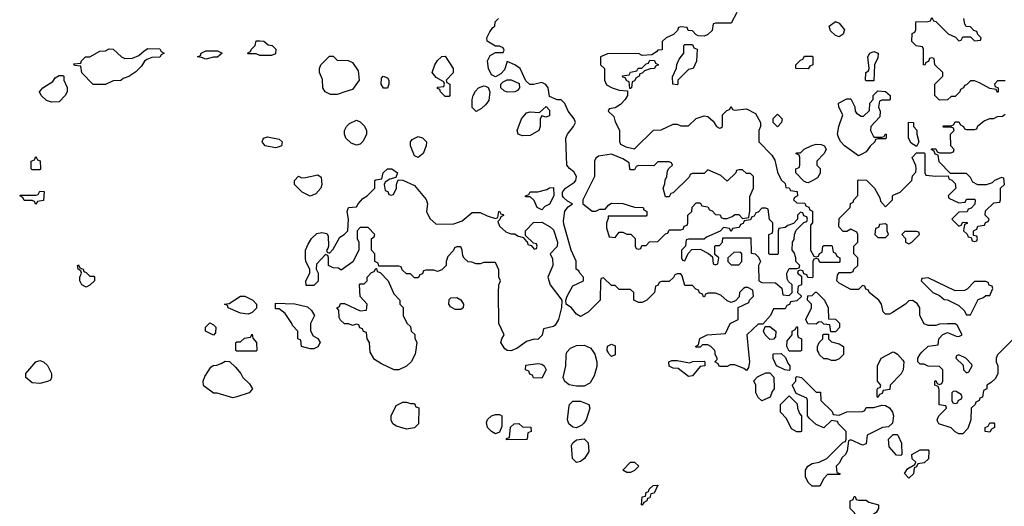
# Model space of a CAD drawing. Header units: inches. Extents: x 2769577 to 2880010, y 685631 to 825129.
# Tile 21 of 155: x 2777046 to 2782145, y 729202 to 731723. Entities that reach past the tile are written whole.
import ezdxf

# ---------------------------------------------------------------- set-up
doc = ezdxf.new("R2010")
doc.units = ezdxf.units.IN
doc.header["$MEASUREMENT"] = 0
for name, color, linetype in [('C7772', 7, 'Continuous'), ('C7773', 7, 'Continuous'), ('C7782', 7, 'Continuous'), ('C7783', 7, 'Continuous')]:
    doc.layers.add(name, color=color, linetype=linetype)

msp = doc.modelspace()

# ---------------------------------------------------------------- linework, layer by layer
at = {"layer": 'C7772', "color": 4, "elevation": 12}
for points in [[(2779095.3, 730000), (2779094, 729990), (2779074, 729950), (2779050, 729928), (2779010, 729908.7), (2778986, 729910), (2778920.2, 729940.2), (2778883.1, 729963.1), (2778860.6, 730000)], [(2780000, 729842.3), (2779999.1, 729840.9), (2779970, 729825.2), (2779930, 729823.7), (2779891.6, 729831.6), (2779869.4, 729849.4), (2779861.2, 729870), (2779875.1, 729930), (2779875.6, 729984.4), (2779880.1, 730000)]]:
    msp.add_lwpolyline(points, dxfattribs=at)
for points in [[(2777150, 729839), (2777110, 729842), (2777078, 729870), (2777078, 729890), (2777130, 729951.3), (2777150, 729958), (2777170, 729951.3), (2777190, 729932), (2777211.3, 729890), (2777211.1, 729868.9), (2777204.7, 729855.3), (2777190, 729848.7)], [(2778150, 729764), (2778068.4, 729788.4), (2778050, 729788.7), (2778003.1, 729823.1), (2777998, 729830), (2777995.3, 729850), (2778004.7, 729875.3), (2778036.4, 729923.6), (2778048.4, 729931.6), (2778067.3, 729932.7), (2778090, 729942), (2778110, 729954), (2778132.7, 729952.7), (2778163.6, 729923.6), (2778190.9, 729890.9), (2778202, 729870), (2778236.9, 729836.9), (2778252, 729810), (2778234, 729790), (2778170, 729768.7)], [(2779750, 729866), (2779707.3, 729867.3), (2779702, 729882), (2779687.3, 729887.3), (2779682, 729902), (2779666, 729910), (2779667.3, 729932.7), (2779730, 729942), (2779750, 729938), (2779762, 729930), (2779772, 729910)], [(2779070, 729734), (2779090, 729734), (2779098, 729718), (2779112.7, 729712.7), (2779112, 729630), (2779090, 729608.7), (2779050, 729602), (2778998, 729618), (2778978, 729630), (2778968.9, 729648.9), (2778968.9, 729671.1), (2778996.4, 729723.6), (2779030, 729742), (2779050, 729742)], [(2779930, 729609), (2779910, 729612.7), (2779889.2, 729630), (2779882.7, 729650), (2779889.3, 729710.7), (2779893.2, 729730), (2779910, 729746.8), (2779950, 729747.3), (2779994, 729730), (2779998, 729710), (2779978.8, 729650), (2779968, 729632), (2779958, 729622)], [(2779510, 729578), (2779488.9, 729588.9), (2779468.7, 729610), (2779463.1, 729636.9), (2779468.9, 729651.1), (2779490, 729671.3), (2779510, 729678), (2779530, 729678), (2779542, 729670), (2779543.6, 729616.4), (2779530, 729586)], [(2779567.3, 729547.3), (2779567.3, 729552.7), (2779582, 729558), (2779588.4, 729611.6), (2779606, 729630), (2779631.6, 729631.6), (2779650, 729614), (2779692.7, 729612.7), (2779694, 729590), (2779678, 729582), (2779674, 729550), (2779670, 729548)], [(2779930, 729428.7), (2779909.4, 729449.4), (2779903.7, 729516.3), (2779910, 729531.3), (2779930, 729546), (2779970, 729551.3), (2779990.8, 729530.8), (2779993.7, 729486.3), (2779970.5, 729449.5), (2779950, 729434)]]:
    msp.add_lwpolyline(points, close=True, dxfattribs=at)
at = {"layer": 'C7773', "color": 4, "elevation": 12}
for points in [[(2780000, 730218.6), (2779990, 730208.7), (2779950, 730186), (2779930, 730198), (2779904, 730230), (2779875.3, 730250), (2779874, 730270), (2779881.2, 730290), (2779910, 730344.7), (2779966, 730370), (2779966, 730390), (2779946, 730410), (2779942, 730422), (2779928, 730430), (2779927.3, 730472.7), (2779902.7, 730530), (2779863.2, 730663.2), (2779862, 730682), (2779869.5, 730730.5), (2779886, 730754), (2779908, 730770), (2779883.2, 730783.2), (2779862, 730802), (2779857.2, 730810), (2779857.2, 730830), (2779872.7, 730850), (2779919.1, 730880.9), (2779926, 730890), (2779929.2, 730910), (2779915.1, 730935.1), (2779892.5, 730952.5), (2779879, 730970), (2779874.5, 731110), (2779882.7, 731130), (2779914, 731170), (2779924, 731190), (2779917.2, 731210), (2779886, 731250), (2779869.2, 731289.2), (2779850, 731308), (2779828.7, 731308.7), (2779790, 731326), (2779782, 731370), (2779770, 731388), (2779750, 731398), (2779707.3, 731387.3), (2779687.3, 731387.3), (2779667.3, 731407.3), (2779638, 731470), (2779610, 731488.7), (2779570, 731506), (2779556, 731464), (2779536.9, 731443.1), (2779510, 731428), (2779490, 731438), (2779474, 731470), (2779469.2, 731510), (2779482.7, 731537.3), (2779510, 731554), (2779550, 731554), (2779554.6, 731565.4), (2779550, 731578), (2779530, 731586), (2779510, 731586), (2779467.3, 731612.7), (2779466, 731630), (2779480.4, 731659.6), (2779496.4, 731683.6), (2779506, 731690), (2779508.4, 731711.6), (2779526, 731730)], [(2780000, 730866), (2779962, 730790), (2779962, 730770), (2780000, 730739.9)], [(2778860.6, 730000), (2778860.4, 730000.4), (2778858, 730050), (2778846, 730070), (2778842, 730102), (2778827.3, 730107.3), (2778822, 730122), (2778807.3, 730127.3), (2778802, 730142), (2778790, 730146), (2778770, 730138), (2778750, 730148), (2778728, 730148), (2778707.3, 730167.3), (2778700.4, 730180.4), (2778698, 730218), (2778688, 730230), (2778702, 730238), (2778707.3, 730252.7), (2778727.3, 730252.7), (2778810, 730214), (2778842, 730218), (2778846, 730250), (2778808.4, 730288.4), (2778806, 730350), (2778810, 730354), (2778830, 730354), (2778846, 730370), (2778846, 730390), (2778867.3, 730412.7), (2778882, 730418), (2778890, 730434), (2778894, 730434), (2778898, 730418), (2778912.7, 730412.7), (2778954, 730370), (2778983.6, 730303.6), (2779014, 730270), (2779014, 730250), (2779032, 730232), (2779032, 730190), (2779051.6, 730151.6), (2779070, 730134), (2779074, 730110), (2779091.6, 730091.6), (2779092.7, 730072.7), (2779102, 730050), (2779095.3, 730000)], [(2779880.1, 730000), (2779898, 730022), (2779930, 730034.8), (2779970, 730037.3), (2780000, 730023.7)]]:
    msp.add_lwpolyline(points, dxfattribs=at)
for points in [[(2778290, 731538), (2778270, 731546), (2778230, 731546), (2778226, 731550), (2778242, 731558), (2778246, 731570), (2778266, 731590), (2778270, 731614), (2778290, 731614), (2778310, 731612), (2778332.7, 731592.7), (2778354, 731590), (2778372, 731570), (2778370, 731546), (2778350, 731538)], [(2777427.3, 731387.3), (2777367.3, 731447.3), (2777362, 731482), (2777330, 731486), (2777326, 731494), (2777362, 731498), (2777366, 731510), (2777386, 731530), (2777408.7, 731531.3), (2777460.4, 731559.6), (2777490, 731562), (2777510, 731572), (2777530.9, 731570.9), (2777574, 731530), (2777590, 731522), (2777630, 731524.7), (2777663.1, 731536.9), (2777690, 731562), (2777710, 731574), (2777771.6, 731571.6), (2777778, 731558), (2777794, 731550), (2777778, 731542), (2777771.1, 731528.9), (2777730, 731528), (2777703.6, 731516.4), (2777691.6, 731508.4), (2777676.9, 731483.1), (2777646.8, 731453.2), (2777610.9, 731429.1), (2777582, 731418), (2777570, 731408), (2777530, 731406), (2777490, 731388)], [(2778010, 731518), (2777987.3, 731527.3), (2777966, 731530), (2777982, 731538), (2777986, 731550), (2778010, 731562), (2778070, 731562), (2778094, 731550), (2778070, 731528.7), (2778050, 731528.7)], [(2778690, 731335.3), (2778656.4, 731336.4), (2778628, 731350), (2778615.3, 731370), (2778613.6, 731413.6), (2778598, 731450), (2778598, 731470), (2778606, 731490), (2778650, 731534), (2778670, 731534), (2778690, 731514), (2778747.3, 731512.7), (2778770, 731502), (2778798, 731458), (2778804.7, 731410), (2778770, 731362), (2778730, 731348.7)], [(2779250, 731326), (2779226, 731350), (2779222, 731362), (2779210, 731366), (2779210, 731374), (2779242, 731378), (2779246, 731390), (2779242, 731402), (2779203.1, 731423.1), (2779182, 731450), (2779195.3, 731490), (2779210, 731512), (2779232.7, 731532.7), (2779250, 731534), (2779291.3, 731470), (2779291.6, 731448.4), (2779254, 731410), (2779258, 731398), (2779274, 731390), (2779274, 731330), (2779270, 731326)], [(2777210, 731295.3), (2777184.7, 731304.7), (2777158, 731330), (2777148, 731350), (2777166, 731370), (2777217.2, 731402.8), (2777230, 731422), (2777250, 731434), (2777270, 731434), (2777274, 731430), (2777274, 731410), (2777291.6, 731371.6), (2777292, 731350), (2777282, 731330), (2777250, 731298)], [(2778930, 731368.7), (2778918, 731390), (2778920.4, 731419.6), (2778928.9, 731431.1), (2778950, 731422), (2778958, 731410), (2778958, 731390), (2778950, 731368.7)], [(2779570, 731348), (2779554.6, 731354.6), (2779538, 731370), (2779538, 731390), (2779550, 731402), (2779570, 731412), (2779591.1, 731411.1), (2779632.7, 731392.7), (2779634, 731370), (2779623.6, 731356.4), (2779610, 731348.7)], [(2779410, 731248), (2779388.7, 731268.7), (2779388.7, 731310), (2779394, 731330), (2779406.3, 731353.7), (2779422, 731370), (2779450, 731381), (2779458.8, 731378.8), (2779471.3, 731371.3), (2779481, 731350), (2779474.8, 731305.2), (2779458, 731282), (2779436.9, 731263.1)], [(2779770, 731218), (2779750, 731226), (2779742, 731210), (2779742, 731170), (2779734, 731150), (2779690, 731124), (2779650, 731122), (2779628, 731130), (2779622, 731150), (2779644, 731210), (2779670, 731241), (2779690, 731246), (2779738, 731242), (2779772.7, 731272.7), (2779790, 731254), (2779790, 731226)], [(2778790, 731074), (2778763.2, 731083.2), (2778735.3, 731110), (2778728, 731130), (2778728, 731150), (2778738, 731170), (2778754.6, 731185.4), (2778790, 731202), (2778810, 731194), (2778830.9, 731170.9), (2778842, 731150), (2778842, 731130), (2778825.4, 731094.6), (2778810, 731078)], [(2778370, 731059), (2778318, 731070), (2778302, 731090), (2778308, 731110), (2778330, 731116), (2778390, 731104.7), (2778404.7, 731090), (2778402, 731070), (2778390, 731064)], [(2779110, 731008.7), (2779090, 731018), (2779069.2, 731070), (2779069.2, 731090), (2779078, 731102), (2779110, 731118), (2779131.6, 731111.6), (2779152, 731090), (2779151.3, 731070), (2779136, 731030)], [(2777110, 730946), (2777106, 730950), (2777106, 730990), (2777122, 730998), (2777130, 731014), (2777138, 730998), (2777151.6, 730991.6), (2777154, 730950), (2777150, 730946)], [(2778970, 730814), (2778982, 730818), (2778998, 730850), (2778998, 730870), (2779006, 730894), (2779030, 730892), (2779090, 730864.7), (2779150.9, 730790.9), (2779158, 730770), (2779152, 730730), (2779170, 730694), (2779203.6, 730663.6), (2779294.6, 730665.4), (2779338, 730682), (2779390, 730724.7), (2779430, 730724.7), (2779467.1, 730707.1), (2779510, 730694), (2779522, 730698), (2779528, 730730), (2779531.6, 730731.6), (2779538, 730718), (2779550, 730714), (2779552, 730708), (2779538, 730702), (2779532.7, 730687.3), (2779522, 730678), (2779530, 730654), (2779563.6, 730623.6), (2779590, 730614), (2779610, 730614), (2779623.6, 730603.6), (2779654, 730594), (2779670, 730574), (2779674, 730574), (2779678, 730558), (2779694, 730554), (2779710, 730534), (2779722, 730538), (2779726, 730550), (2779722, 730562), (2779706, 730566), (2779666, 730606), (2779666, 730630), (2779707.3, 730672.7), (2779750, 730674), (2779794, 730650), (2779810, 730634), (2779831, 730570), (2779830, 730548), (2779794, 730510), (2779804.7, 730484.7), (2779806.8, 730450), (2779781.6, 730390), (2779792.4, 730350), (2779854, 730270), (2779852, 730232), (2779836, 730170), (2779819.1, 730140.9), (2779810, 730134), (2779758, 730122), (2779751.3, 730088.7), (2779730, 730066), (2779710, 730068), (2779670, 730055.3), (2779619.8, 730020.2), (2779590, 730008), (2779570, 730008.7), (2779558, 730018), (2779538, 730050), (2779542, 730070), (2779555.3, 730090), (2779528, 730150), (2779526, 730310), (2779528, 730350), (2779535.3, 730370), (2779528, 730390), (2779527.3, 730427.3), (2779510, 730466), (2779450, 730466), (2779430, 730458), (2779410, 730458), (2779387.3, 730467.3), (2779368.4, 730468.4), (2779347.3, 730487.3), (2779340.4, 730500.4), (2779338, 730530), (2779330, 730546), (2779310, 730546), (2779298, 730542), (2779292.7, 730527.3), (2779263.6, 730496.4), (2779254, 730470), (2779254, 730450), (2779232.7, 730427.3), (2779210, 730418), (2779190, 730426), (2779150, 730426), (2779138, 730422), (2779132.7, 730407.3), (2779118, 730402), (2779110, 730386), (2779090, 730386), (2779070, 730406), (2779050, 730406), (2779027.3, 730427.3), (2779022, 730442), (2779010, 730446), (2778906, 730446), (2778902, 730462), (2778886, 730470), (2778886, 730510), (2778868, 730530), (2778868, 730590), (2778882, 730598), (2778886, 730610), (2778850, 730646), (2778810, 730646), (2778794, 730630), (2778794, 730590), (2778802, 730570), (2778802, 730530), (2778771.3, 730468.7), (2778710, 730426), (2778696.4, 730436.4), (2778670, 730438), (2778646, 730450), (2778646, 730490), (2778642, 730502), (2778630, 730506), (2778583.6, 730456.4), (2778582, 730430), (2778592, 730410), (2778591.6, 730368.4), (2778570, 730346), (2778530, 730346), (2778528, 730370), (2778548, 730410), (2778548, 730430), (2778528, 730470), (2778526, 730490), (2778526, 730530), (2778540.4, 730559.6), (2778558, 730590), (2778584.7, 730615.3), (2778610, 730621), (2778636, 730616), (2778643.6, 730603.6), (2778644.7, 730550), (2778642, 730538), (2778634, 730530), (2778638, 730518), (2778650, 730514), (2778670, 730534), (2778703.1, 730596.9), (2778726, 730610), (2778746, 730630), (2778748, 730690), (2778742, 730730), (2778748, 730750), (2778790, 730754), (2778798, 730770), (2778823.1, 730796.9), (2778846, 730810), (2778886, 730850), (2778886, 730890), (2778890, 730894), (2778922, 730898), (2778928, 730930), (2778950, 730951.3), (2778974, 730950), (2779002, 730930), (2778994, 730906), (2778963.6, 730896.4), (2778938, 730882), (2778934, 730870), (2778938, 730838), (2778952.7, 730832.7), (2778958, 730818)], [(2778550, 730808.7), (2778509.1, 730829.1), (2778469, 730869), (2778468.7, 730890), (2778490, 730912), (2778504.7, 730904.7), (2778525.4, 730905.4), (2778590, 730918.8), (2778606.8, 730906.8), (2778611, 730870), (2778606, 730850), (2778579.8, 730820.2)], [(2779750, 730738), (2779726, 730750), (2779710, 730786), (2779690, 730806), (2779666, 730806), (2779666, 730810), (2779682, 730818), (2779690, 730832), (2779730, 730832), (2779776.4, 730843.6), (2779790, 730852), (2779810, 730854), (2779811.6, 730811.6), (2779802, 730790), (2779790, 730768), (2779765.4, 730754.6)], [(2777130, 730766), (2777122, 730782), (2777110, 730786), (2777070, 730786), (2777062, 730802), (2777046, 730810), (2777050, 730814), (2777130, 730814), (2777142, 730818), (2777150, 730834), (2777172.7, 730832.7), (2777170, 730786), (2777138, 730782)], [(2777410, 730394), (2777430, 730394), (2777434, 730390), (2777434, 730370), (2777410, 730348), (2777390, 730338), (2777368, 730350), (2777358, 730370), (2777358, 730390), (2777366, 730410), (2777362, 730422), (2777348, 730430), (2777346, 730450), (2777350, 730454), (2777358, 730438), (2777374, 730430), (2777378, 730418), (2777390, 730414)], [(2778230, 730198), (2778190, 730202), (2778126, 730230), (2778122, 730242), (2778106, 730250), (2778130, 730252), (2778190, 730291.3), (2778211.6, 730291.6), (2778254, 730270), (2778272, 730250), (2778271.6, 730228.4), (2778250, 730206)], [(2779301.2, 730221.2), (2779276.4, 730236.4), (2779268.7, 730248.7), (2779270, 730274), (2779278, 730282), (2779310, 730284.7), (2779331.1, 730271.1), (2779344.7, 730250), (2779342, 730230), (2779330, 730222)], [(2778550, 730018), (2778506, 730030), (2778502, 730062), (2778486, 730070), (2778486, 730110), (2778458, 730138), (2778455.3, 730150), (2778420.4, 730200.4), (2778390, 730226), (2778370, 730226), (2778370, 730254), (2778471.1, 730251.1), (2778536, 730236), (2778556.9, 730216.9), (2778572, 730190), (2778552, 730150), (2778551.6, 730111.6), (2778565.4, 730085.4), (2778590, 730072), (2778602, 730050), (2778590, 730028.7), (2778570, 730018)], [(2778050, 730088.7), (2778008, 730110), (2778008, 730130), (2778030, 730152), (2778050, 730142), (2778062, 730130), (2778059.6, 730100.4)], [(2778170, 730006), (2778166, 730010), (2778166, 730050), (2778170, 730054), (2778190, 730054), (2778210, 730074), (2778242, 730078), (2778250, 730094), (2778252.7, 730072.7), (2778272, 730050), (2778274, 730010), (2778270, 730006)]]:
    msp.add_lwpolyline(points, close=True, dxfattribs=at)
at = {"layer": 'C7782', "color": 4, "elevation": 12}
for points in [[(2780017.4, 730000), (2780024, 729990), (2780034.8, 729950), (2780034.4, 729925.6), (2780021.4, 729878.6), (2780000, 729842.3)], [(2780130, 730000), (2780130, 729986), (2780110, 729978), (2780098, 729990), (2780093.3, 730000)], [(2780820.1, 730000), (2780824.7, 729950), (2780819.6, 729920.4), (2780810, 729906), (2780796.4, 729916.4), (2780750, 729935.3), (2780724.7, 729935.3), (2780710, 729926), (2780670, 729926), (2780662, 729942), (2780646, 729950), (2780658, 729962), (2780658, 729970), (2780648, 729988), (2780646.9, 730000)], [(2781311.7, 730000), (2781311.6, 729988.4), (2781290, 729966), (2781270, 729958), (2781250, 729958), (2781230, 729966), (2781210, 729966), (2781187.3, 729987.3), (2781182.1, 730000)], [(2781573.9, 730000), (2781591.1, 729991.1), (2781619.8, 729959.8), (2781624.7, 729950), (2781622, 729910), (2781611.1, 729888.9), (2781554, 729830), (2781552.7, 729807.3), (2781518, 729802), (2781512.7, 729787.3), (2781498, 729782), (2781490, 729766), (2781486, 729770), (2781487.3, 729807.3), (2781490, 729814), (2781502, 729818), (2781506, 729830), (2781488, 729850), (2781488, 729930), (2781508, 729970), (2781566.1, 730000)], [(2782124, 730000), (2782110, 729986), (2782102, 729970), (2782102, 729950), (2782112, 729930), (2782111.6, 729888.4), (2782096.9, 729863.1), (2782076.9, 729843.1), (2782054, 729830), (2782054, 729810), (2782038, 729802), (2782032.7, 729767.3), (2782018, 729762), (2782014, 729750), (2781998, 729742), (2781994, 729730), (2781974, 729710), (2781972, 729650), (2781955.3, 729604.7), (2781930, 729578), (2781910, 729578), (2781890, 729588), (2781870, 729608), (2781806, 729630), (2781800.4, 729640.4), (2781798, 729650), (2781806, 729670), (2781846, 729710), (2781842, 729722), (2781808.4, 729728.4), (2781807.3, 729807.3), (2781802, 729822), (2781786, 729830), (2781786, 729850), (2781790, 729854), (2781798, 729838), (2781810, 729834), (2781822, 729838), (2781826, 729850), (2781826, 729910), (2781810, 729926), (2781750, 729928), (2781730, 729938), (2781710, 729938), (2781698, 729950), (2781698, 729970), (2781708.9, 729991.1), (2781717.8, 730000)]]:
    msp.add_lwpolyline(points, dxfattribs=at)
for points in [[(2781030, 729906), (2781008.4, 729908.4), (2780966, 729930), (2780948.4, 729968.4), (2780947.3, 729992.7), (2780990, 729994), (2781012.7, 729972.7), (2781023.6, 729943.6), (2781034, 729930), (2781034, 729910)], [(2781910, 729986), (2781898, 729982), (2781894, 729970), (2781932.7, 729932.7), (2781934, 729910), (2781950, 729894), (2781962, 729898), (2781978, 729930), (2781976.4, 729936.4), (2781946, 729970)], [(2780515.3, 729944.7), (2780532.7, 729952.7), (2780590, 729954), (2780594, 729950), (2780594, 729930), (2780570, 729926), (2780530, 729878), (2780510, 729875.3), (2780456.4, 729916.4), (2780430, 729918), (2780410, 729928), (2780408, 729950), (2780423.1, 729956.9), (2780450, 729958)], [(2780890, 729748), (2780870, 729766), (2780858, 729790), (2780858, 729830), (2780848, 729852), (2780867.3, 729872.7), (2780880.4, 729879.6), (2780910, 729894), (2780930, 729894), (2780951.6, 729871.6), (2780954, 729810), (2780943.6, 729796.4), (2780932.7, 729767.3)], [(2781290, 729674), (2781330, 729692), (2781410, 729694), (2781422, 729698), (2781430, 729714), (2781470, 729714), (2781510, 729726), (2781530, 729724.7), (2781550, 729712), (2781566.8, 729690), (2781571.1, 729671.1), (2781566.4, 729633.6), (2781545.4, 729614.6), (2781514, 729610), (2781434, 729570), (2781430, 729526), (2781410, 729518), (2781350, 729546), (2781338, 729542), (2781332, 729490), (2781322, 729470), (2781304.7, 729455.3), (2781290, 729426), (2781274, 729410), (2781278, 729378), (2781292.7, 729372.7), (2781292.7, 729367.3), (2781230, 729366), (2781210, 729346), (2781190, 729306), (2781150, 729306), (2781130, 729326), (2781115.3, 729355.3), (2781115.3, 729390), (2781128, 729410), (2781150, 729424.7), (2781186, 729430), (2781226, 729450), (2781310, 729534), (2781322, 729538), (2781326, 729550), (2781326, 729590), (2781286, 729630), (2781282, 729642), (2781250, 729646), (2781210, 729608), (2781170, 729626), (2781136.4, 729656.4), (2781126, 729670), (2781126, 729750), (2781122, 729762), (2781067.3, 729787.3), (2781048.4, 729828.4), (2781048.4, 729831.6), (2781066, 729850), (2781066, 729870), (2781070, 729874), (2781094, 729870), (2781170, 729794), (2781192.7, 729792.7), (2781194, 729750), (2781252.7, 729692.7), (2781258, 729678)], [(2781090, 729588), (2781070, 729588.7), (2781043.1, 729603.1), (2781016.4, 729656.4), (2780986, 729690), (2780986, 729730), (2781030, 729774), (2781072.7, 729732.7), (2781074, 729710), (2781083.6, 729683.6), (2781094, 729670), (2781094, 729590)], [(2781882, 729798), (2781874, 729790), (2781874, 729750), (2781878, 729738), (2781890, 729734), (2781902, 729738), (2781907.3, 729752.7), (2781922, 729758), (2781926, 729770), (2781922, 729782), (2781896.4, 729796.4)], [(2782070, 729586), (2782046, 729590), (2782046, 729610), (2782062, 729618), (2782070, 729634), (2782090, 729634), (2782094, 729630), (2782094, 729610), (2782078, 729602)], [(2781610, 729466), (2781587.3, 729467.3), (2781548, 729510), (2781546, 729550), (2781570, 729574), (2781590, 729574), (2781594, 729570), (2781612, 729530), (2781614, 729470)], [(2781650, 729348), (2781628.4, 729371.6), (2781643.1, 729396.9), (2781682, 729418), (2781686, 729430), (2781668.4, 729448.4), (2781666, 729470), (2781710, 729494), (2781750, 729494), (2781754, 729490), (2781752.7, 729447.3), (2781730, 729428), (2781698, 729422), (2781690, 729406), (2781678, 729402), (2781674, 729370)], [(2780190, 729378), (2780168.7, 729390), (2780209.1, 729430.9), (2780230, 729431.3), (2780252, 729410), (2780230, 729388), (2780210, 729378)], [(2780270, 729208), (2780266, 729210), (2780268.9, 729251.1), (2780286, 729254), (2780290, 729274), (2780302, 729278), (2780306, 729290), (2780326, 729310), (2780350, 729312), (2780332, 729270), (2780314, 729266), (2780310, 729246), (2780298, 729242), (2780294, 729230), (2780278, 729222)], [(2781390, 729234), (2781430, 729234), (2781443.6, 729223.6), (2781494, 729210), (2781494, 729190), (2781482, 729170), (2781450, 729149.2), (2781430, 729141.2), (2781390, 729142), (2781378, 729150), (2781368.4, 729168.4), (2781346, 729190), (2781346, 729230), (2781362, 729238), (2781367.3, 729252.7), (2781372.7, 729252.7), (2781378, 729238)]]:
    msp.add_lwpolyline(points, close=True, dxfattribs=at)
at = {"layer": 'C7783', "color": 4, "elevation": 12}
for points in [[(2780759.6, 731760.4), (2780730, 731706), (2780650, 731706), (2780638, 731702), (2780632.7, 731667.3), (2780610, 731646), (2780590, 731638), (2780560.4, 731640.4), (2780547.3, 731647.3), (2780530, 731666), (2780507.3, 731667.3), (2780502, 731682), (2780470, 731686), (2780458, 731682), (2780452.7, 731667.3), (2780432.7, 731647.3), (2780394, 731630), (2780374, 731610), (2780372.7, 731567.3), (2780350, 731566), (2780343.6, 731556.4), (2780319.6, 731540.4), (2780270, 731538), (2780250, 731548), (2780090, 731546), (2780054, 731530), (2780054, 731490), (2780074, 731470), (2780074, 731410), (2780085.4, 731385.4), (2780114, 731370), (2780150, 731358), (2780194, 731354), (2780194, 731330), (2780182, 731310), (2780156.9, 731283.1), (2780130, 731266), (2780098, 731262), (2780094, 731250), (2780122, 731222), (2780130, 731194), (2780151.6, 731151.6), (2780152.7, 731092.7), (2780158, 731078), (2780185.4, 731065.4), (2780230, 731054), (2780328.4, 731151.6), (2780367.3, 731152.7), (2780430, 731182), (2780450, 731182), (2780470, 731174), (2780510, 731174), (2780549.1, 731210.9), (2780590, 731224.7), (2780610, 731222), (2780636.9, 731196.9), (2780654, 731170), (2780670, 731162), (2780676.4, 731163.6), (2780686, 731170), (2780686, 731230), (2780707.3, 731252.7), (2780722, 731258), (2780730, 731274), (2780738, 731258), (2780750, 731254), (2780810, 731262), (2780856.9, 731236.9), (2780882, 731190), (2780882, 731170), (2780874, 731150), (2780874, 731090), (2780941, 731021), (2780956, 730996), (2780970, 730934), (2780990, 730894), (2781010, 730874), (2781014, 730854), (2781031.6, 730851.6), (2781038, 730838), (2781072.7, 730832.7), (2781074, 730810), (2781058, 730802), (2781054, 730790), (2781070, 730774), (2781112.7, 730772.7), (2781118, 730758), (2781132.7, 730752.7), (2781138, 730738), (2781151.6, 730731.6), (2781152, 730670), (2781142, 730658), (2781142, 730530), (2781158, 730498), (2781170, 730494), (2781182, 730498), (2781187.3, 730512.7), (2781202, 730518), (2781206, 730550), (2781210, 730554), (2781250, 730554), (2781254, 730550), (2781258, 730518), (2781270, 730514), (2781278, 730498), (2781294, 730490), (2781294, 730470), (2781290, 730466), (2781190, 730466), (2781182, 730482), (2781170, 730486), (2781158, 730482), (2781154, 730470), (2781154, 730390), (2781150, 730386), (2781127.3, 730387.3), (2781122, 730402), (2781106, 730406), (2781102, 730422), (2781090, 730426), (2781078, 730422), (2781074, 730410), (2781094, 730394), (2781094, 730350), (2781078, 730342), (2781074, 730310), (2781092.7, 730292.7), (2781092.7, 730287.3), (2781070, 730266), (2781038, 730262), (2781032.7, 730247.3), (2781018, 730242), (2781010, 730226), (2780950, 730226), (2780934, 730190), (2780894, 730146), (2780870, 730146), (2780812, 730090), (2780820.1, 730000)], [(2782150, 731406), (2782110, 731406), (2782094, 731390), (2782098, 731378), (2782114, 731370), (2782114, 731350), (2782110, 731346), (2782102, 731362), (2782070, 731366), (2782016.4, 731396.4), (2781990, 731406), (2781970, 731406), (2781950, 731386), (2781938, 731382), (2781934, 731370), (2781918, 731362), (2781914, 731350), (2781890, 731326), (2781870, 731326), (2781850, 731308), (2781810, 731306), (2781786, 731330), (2781786, 731390), (2781826, 731430), (2781826, 731450), (2781786, 731490), (2781782, 731522), (2781770, 731526), (2781758, 731522), (2781752.7, 731507.3), (2781738, 731502), (2781732.7, 731487.3), (2781726, 731490), (2781726, 731570), (2781722, 731582), (2781688.7, 731588.7), (2781666, 731610), (2781668.4, 731651.6), (2781682, 731658), (2781686, 731670), (2781687.3, 731712.7), (2781750, 731714), (2781762, 731718), (2781770, 731734), (2781778, 731718), (2781790, 731714), (2781854, 731650), (2781892.7, 731632.7), (2781910, 731614), (2781922, 731618), (2781930, 731634), (2781970, 731634), (2781990, 731614), (2782022, 731618), (2782026, 731630), (2782007.3, 731647.3), (2782002, 731662), (2781987.3, 731667.3), (2781970, 731686), (2781947.3, 731687.3), (2781940.4, 731700.4), (2781935.3, 731730)], [(2781717.8, 730000), (2781750, 730032), (2781802, 730038), (2781806, 730070), (2781827.3, 730092.7), (2781850, 730102), (2781896.4, 730083.6), (2781910, 730082), (2781926, 730090), (2781900.4, 730140.4), (2781890, 730148), (2781850, 730148), (2781810, 730146), (2781790, 730138), (2781750, 730138), (2781730, 730148), (2781708, 730190), (2781708, 730230), (2781692.9, 730252.9), (2781670, 730268), (2781650, 730266), (2781634, 730250), (2781566, 730206), (2781550, 730198), (2781530, 730198), (2781518, 730210), (2781508.7, 730250), (2781495.3, 730270), (2781446, 730310), (2781442, 730322), (2781427.3, 730327.3), (2781422, 730342), (2781410, 730346), (2781390, 730326), (2781350, 730326), (2781290, 730358), (2781278, 730370), (2781280.4, 730399.6), (2781290, 730414), (2781350, 730414), (2781362, 730418), (2781366, 730430), (2781386, 730450), (2781386, 730490), (2781366, 730510), (2781366, 730550), (2781386, 730570), (2781386, 730610), (2781382, 730622), (2781350, 730638), (2781330, 730626), (2781310, 730626), (2781288, 730650), (2781290, 730694), (2781346, 730750), (2781348.4, 730771.6), (2781362, 730778), (2781366, 730790), (2781387.3, 730812.7), (2781386, 730890), (2781390, 730894), (2781431.1, 730891.1), (2781472, 730850), (2781499.6, 730799.6), (2781503.6, 730783.6), (2781530, 730754), (2781566, 730790), (2781566, 730810), (2781570, 730814), (2781606, 730830), (2781666, 730890), (2781670, 730914), (2781687.3, 730932.7), (2781688, 730950), (2781687.3, 730967.3), (2781668, 731010), (2781690, 731034), (2781730, 731034), (2781734, 731030), (2781734, 730930), (2781738, 730918), (2781790, 730912), (2781854, 730914), (2781858, 730898), (2781872.7, 730892.7), (2781890, 730874), (2781894, 730850), (2781854, 730810), (2781858, 730798), (2781910, 730774), (2781942, 730778), (2781950, 730794), (2781990, 730794), (2781994, 730790), (2781992.7, 730767.3), (2781972.7, 730747.3), (2781958, 730742), (2781952.7, 730727.3), (2781910, 730726), (2781874, 730690), (2781910, 730654), (2781922, 730658), (2781930, 730674), (2781952.7, 730672.7), (2781952.7, 730667.3), (2781938, 730662), (2781934, 730630), (2781952.7, 730612.7), (2781958, 730598), (2781974, 730594), (2781978, 730578), (2781990, 730574), (2782002, 730578), (2782006, 730590), (2782002, 730602), (2781986, 730606), (2781986, 730630), (2782002, 730638), (2782007.3, 730652.7), (2782042, 730658), (2782047.3, 730672.7), (2782062, 730678), (2782066, 730690), (2782046, 730710), (2782047.3, 730732.7), (2782090, 730774), (2782122, 730778), (2782126, 730790), (2782126, 730850), (2782146, 730870), (2782142, 730902), (2782130, 730906), (2782094, 730890), (2782082, 730878), (2782051.6, 730868.4), (2782008.4, 730868.4), (2781982, 730882), (2781970, 730906), (2781950, 730926), (2781866, 730926), (2781807.3, 730987.3), (2781802, 731022), (2781787.3, 731027.3), (2781782, 731042), (2781766, 731050), (2781770, 731054), (2781790, 731054), (2781798, 731038), (2781810, 731034), (2781867.3, 731032.7), (2781882, 731038), (2781886, 731050), (2781868, 731070), (2781866, 731130), (2781886, 731150), (2781882, 731162), (2781870, 731166), (2781830, 731166), (2781826, 731170), (2781830, 731174), (2781870, 731174), (2781882, 731178), (2781890, 731194), (2781910, 731194), (2781918, 731178), (2781934, 731170), (2781938, 731158), (2781950, 731154), (2781990, 731154), (2782002, 731158), (2782007.3, 731172.7), (2782040.4, 731199.6), (2782070, 731212), (2782090, 731212), (2782110, 731222), (2782136.4, 731223.6), (2782150, 731234)], [(2780000, 730739.9), (2780010, 730732), (2780030, 730732), (2780050, 730742), (2780078, 730742), (2780096.4, 730763.6), (2780110, 730772), (2780170, 730771.3), (2780230, 730752), (2780274, 730750), (2780278, 730738), (2780294, 730730), (2780294, 730710), (2780290, 730706), (2780094, 730706), (2780094, 730694), (2780084.7, 730670), (2780085.4, 730645.4), (2780098, 730598), (2780130, 730594), (2780150, 730622), (2780170, 730622), (2780190, 730612), (2780211.6, 730611.6), (2780234, 730590), (2780234, 730550), (2780238, 730538), (2780250, 730534), (2780262, 730538), (2780267.3, 730552.7), (2780290, 730554), (2780308.4, 730571.6), (2780350, 730574), (2780390, 730614), (2780402, 730618), (2780410, 730634), (2780470, 730634), (2780482, 730638), (2780487.3, 730652.7), (2780502, 730658), (2780506, 730670), (2780506, 730710), (2780526, 730730), (2780528.4, 730751.6), (2780550, 730774), (2780570, 730774), (2780578, 730758), (2780610, 730754), (2780618, 730738), (2780632.7, 730732.7), (2780650, 730714), (2780672.7, 730712.7), (2780678, 730698), (2780690, 730694), (2780710, 730694), (2780736.4, 730703.6), (2780750, 730714), (2780770, 730714), (2780790, 730694), (2780822, 730698), (2780827.3, 730732.7), (2780827.3, 730807.3), (2780846, 730850), (2780846, 730910), (2780830, 730926), (2780810, 730926), (2780790, 730946), (2780770, 730946), (2780758, 730942), (2780754, 730930), (2780710, 730886), (2780676.4, 730916.4), (2780610, 730946), (2780590, 730926), (2780530, 730926), (2780518, 730922), (2780512.7, 730907.3), (2780430, 730826), (2780418, 730822), (2780410, 730806), (2780390, 730806), (2780378, 730850), (2780387.3, 730872.7), (2780388.4, 730891.6), (2780398, 730910), (2780400.4, 730939.6), (2780407.3, 730952.7), (2780426, 730970), (2780422, 730982), (2780410, 730986), (2780350, 730986), (2780330, 730966), (2780252.7, 730967.3), (2780238, 730962), (2780230, 730946), (2780210, 730946), (2780206, 730950), (2780202, 730982), (2780170, 731002), (2780110, 731026), (2780043.6, 731016.4), (2780030, 731006), (2780022, 730990), (2780022, 730910), (2780000, 730866)], [(2780646.9, 730000), (2780646, 730010), (2780626, 730030), (2780610, 730038), (2780582, 730038), (2780570, 730026), (2780550, 730026), (2780546, 730030), (2780562, 730038), (2780568.7, 730071.3), (2780606, 730090), (2780702, 730098), (2780726, 730150), (2780766, 730170), (2780767.3, 730232.7), (2780822, 730258), (2780826, 730270), (2780846, 730290), (2780842, 730322), (2780816.4, 730336.4), (2780803.6, 730336.4), (2780794, 730330), (2780774, 730310), (2780772.7, 730287.3), (2780752.7, 730267.3), (2780730, 730258), (2780710, 730266), (2780676.4, 730296.4), (2780650, 730306), (2780610, 730306), (2780598, 730302), (2780592.7, 730287.3), (2780587.3, 730287.3), (2780582, 730302), (2780567.3, 730307.3), (2780562, 730322), (2780547.3, 730327.3), (2780530, 730346), (2780490, 730346), (2780476.4, 730396.4), (2780470, 730406), (2780450, 730406), (2780438, 730402), (2780432.7, 730387.3), (2780410, 730366), (2780370, 730366), (2780358, 730362), (2780350, 730346), (2780338, 730342), (2780334, 730310), (2780294, 730270), (2780270, 730258), (2780250, 730258), (2780226, 730270), (2780226, 730310), (2780210, 730326), (2780150, 730326), (2780130, 730346), (2780110, 730346), (2780070, 730386), (2780058, 730382), (2780054, 730370), (2780052, 730270), (2780000, 730218.6)], [(2781182.1, 730000), (2781178, 730010), (2781178, 730030), (2781186, 730050), (2781206, 730070), (2781206, 730090), (2781210, 730094), (2781234, 730094), (2781234, 730070), (2781250, 730054), (2781290, 730044.7), (2781312, 730030), (2781311.7, 730000)], [(2780093.3, 730000), (2780088.7, 730010), (2780090, 730032), (2780110, 730042), (2780130, 730034), (2780130, 730000)], [(2782190, 730066), (2782124, 730000)], [(2780000, 730023.7), (2780002.5, 730022.5), (2780017.4, 730000)], [(2781566.1, 730000), (2781570, 730002), (2781573.9, 730000)]]:
    msp.add_lwpolyline(points, dxfattribs=at)
for points in [[(2781290, 731635.3), (2781270, 731642), (2781245.2, 731665.2), (2781238, 731690), (2781270, 731714), (2781290, 731704.7), (2781318, 731670), (2781310, 731648)], [(2780450, 731386), (2780428.4, 731388.4), (2780427.3, 731427.3), (2780447.3, 731472.7), (2780448.4, 731491.6), (2780460.4, 731519.6), (2780486, 731550), (2780486, 731590), (2780490, 731594), (2780530, 731594), (2780538, 731578), (2780554, 731570), (2780551.6, 731508.4), (2780534, 731470), (2780510, 731466), (2780454, 731410), (2780454, 731390)], [(2781430, 731406), (2781426, 731410), (2781428, 731450), (2781442, 731458), (2781446, 731470), (2781438, 731530), (2781448, 731550), (2781470, 731558), (2781492, 731550), (2781490, 731526), (2781472, 731490), (2781470, 731406)], [(2780206, 731366), (2780202, 731402), (2780190, 731406), (2780182, 731422), (2780170, 731426), (2780167.3, 731432.7), (2780202, 731438), (2780208.4, 731451.6), (2780242, 731458), (2780248.4, 731471.6), (2780267.3, 731472.7), (2780290, 731494), (2780302, 731498), (2780310, 731514), (2780332.7, 731512.7), (2780338, 731498), (2780354, 731490), (2780338, 731482), (2780334, 731470), (2780311.6, 731468.4), (2780282, 731458), (2780270, 731446), (2780258, 731442), (2780254, 731430), (2780238, 731422), (2780230, 731406), (2780218, 731402), (2780214, 731370), (2780210, 731366)], [(2781130, 731468), (2781066, 731470), (2781066, 731490), (2781090, 731514), (2781102, 731518), (2781110, 731534), (2781150, 731534), (2781154, 731530), (2781154, 731490), (2781138, 731482)], [(2781470, 731114), (2781510, 731114), (2781522, 731118), (2781530, 731132), (2781534, 731130), (2781534, 731110), (2781530, 731106), (2781490, 731106), (2781478, 731102), (2781474, 731090), (2781450, 731068), (2781430, 731038), (2781410, 731028), (2781390, 731018), (2781318, 731070), (2781298, 731090), (2781288, 731110), (2781282, 731130), (2781288.7, 731170), (2781308, 731230), (2781288, 731270), (2781286, 731290), (2781330, 731314), (2781350, 731314), (2781371.6, 731271.6), (2781372, 731250), (2781379.6, 731239.6), (2781403.6, 731223.6), (2781416.4, 731223.6), (2781447.3, 731252.7), (2781448, 731290), (2781466, 731310), (2781466, 731330), (2781490, 731354), (2781530, 731352), (2781554, 731330), (2781554, 731310), (2781550, 731306), (2781510, 731306), (2781498, 731302), (2781494, 731270), (2781502, 731250), (2781499.6, 731220.4), (2781454, 731170), (2781452, 731150)], [(2780970, 731168), (2780948, 731190), (2780948.4, 731211.6), (2780970, 731234), (2780994, 731210), (2780992, 731190)], [(2781690, 731066), (2781663.1, 731083.1), (2781648, 731110), (2781648.4, 731191.6), (2781674, 731190), (2781674, 731170), (2781691.6, 731151.6), (2781692, 731130), (2781702, 731090)], [(2781130, 730878), (2781120.4, 730880.4), (2781107.3, 730887.3), (2781066, 730930), (2781066, 730950), (2781082, 730958), (2781086, 730970), (2781086, 731010), (2781082, 731022), (2781066, 731030), (2781070, 731034), (2781090, 731034), (2781108.4, 731051.6), (2781148.9, 731071.1), (2781170, 731078), (2781196.9, 731076.9), (2781214, 731070), (2781222, 731050), (2781211.1, 731028.9), (2781174, 730990), (2781174, 730970), (2781191.6, 730951.6), (2781191.6, 730928.4), (2781176.9, 730903.1), (2781150, 730888)], [(2780910, 730746), (2780890, 730746), (2780870, 730726), (2780858, 730722), (2780850, 730706), (2780838, 730702), (2780830, 730686), (2780798, 730682), (2780792.7, 730667.3), (2780778, 730662), (2780772.7, 730647.3), (2780738, 730642), (2780730, 730626), (2780722, 730642), (2780690, 730646), (2780672.7, 730627.3), (2780603.6, 730596.4), (2780590, 730586), (2780510, 730586), (2780498, 730582), (2780494, 730550), (2780474, 730530), (2780474, 730490), (2780478, 730478), (2780490, 730474), (2780507.3, 730512.7), (2780527.3, 730532.7), (2780570, 730534), (2780612.7, 730512.7), (2780634, 730494), (2780638, 730458), (2780650, 730454), (2780662, 730458), (2780666, 730490), (2780646, 730506), (2780646, 730550), (2780650, 730554), (2780670, 730554), (2780686, 730570), (2780687.3, 730592.7), (2780832.7, 730592.7), (2780834, 730514), (2780854, 730510), (2780872.7, 730492.7), (2780882, 730470), (2780872, 730450), (2780874, 730370), (2780890, 730362), (2780959.6, 730359.6), (2780992.7, 730332.7), (2780998, 730298), (2781030, 730294), (2781046, 730310), (2781046, 730350), (2781027.3, 730367.3), (2781020.4, 730380.4), (2781018, 730410), (2781030, 730434), (2781070, 730434), (2781082, 730438), (2781086, 730450), (2781066, 730470), (2781066, 730490), (2781056.4, 730516.4), (2781046, 730530), (2781048, 730570), (2781056.4, 730583.6), (2781058, 730610), (2781067.3, 730632.7), (2781107.3, 730672.7), (2781122, 730678), (2781126, 730690), (2781122, 730702), (2781107.3, 730707.3), (2781102, 730722), (2781090, 730726), (2781074, 730710), (2781074, 730690), (2781052.7, 730667.3), (2781023.6, 730656.4), (2781010, 730646), (2780978, 730642), (2780974, 730630), (2780974, 730510), (2780970, 730506), (2780930, 730506), (2780926, 730510), (2780926, 730610), (2780942, 730618), (2780946, 730630), (2780946, 730670), (2780928.4, 730688.4), (2780922, 730742)], [(2781530, 730666), (2781498, 730662), (2781492.7, 730647.3), (2781478, 730642), (2781474, 730610), (2781490, 730594), (2781530, 730594), (2781546, 730610), (2781538, 730630), (2781538, 730658)], [(2781690, 730626), (2781630, 730626), (2781614, 730610), (2781634, 730590), (2781634, 730570), (2781650, 730562), (2781666, 730570), (2781706, 730610), (2781702, 730622)], [(2780778, 730518), (2780743.6, 730516.4), (2780714, 730490), (2780714, 730470), (2780730, 730454), (2780770, 730454), (2780786, 730470), (2780786, 730510)], [(2781750, 730386), (2781718, 730382), (2781714, 730370), (2781774, 730310), (2781810, 730294), (2781832.7, 730272.7), (2781851.6, 730271.6), (2781910, 730242), (2781936.9, 730216.9), (2781950, 730194), (2781970, 730194), (2782010, 730274), (2782036.4, 730283.6), (2782050, 730294), (2782070, 730294), (2782086, 730330), (2782082, 730342), (2782067.3, 730347.3), (2782062, 730362), (2782050, 730366), (2781990, 730366), (2781952.7, 730327.3), (2781939.6, 730320.4), (2781890, 730318)], [(2781246, 730106), (2781242, 730142), (2781210, 730146), (2781198, 730158), (2781183.6, 730156.4), (2781170, 730146), (2781127.3, 730147.3), (2781118, 730170), (2781146, 730230), (2781146, 730250), (2781126, 730270), (2781127.3, 730292.7), (2781150, 730294), (2781168, 730312), (2781171.6, 730311.6), (2781214, 730270), (2781232, 730230), (2781234, 730174), (2781271.6, 730171.6), (2781291.6, 730151.6), (2781291.6, 730128.4), (2781270, 730106)], [(2780930, 730066), (2780906, 730090), (2780898, 730110), (2780906, 730134), (2780930, 730134), (2780962, 730110), (2780959.6, 730080.4), (2780950, 730068)], [(2781030, 730006), (2781018, 730030), (2781020.4, 730059.6), (2781046, 730090), (2781046, 730110), (2781062, 730118), (2781070, 730134), (2781074, 730130), (2781074, 730090), (2781078, 730078), (2781094, 730070), (2781094, 730010), (2781090, 730006)]]:
    msp.add_lwpolyline(points, close=True, dxfattribs=at)

doc.saveas('drawing.dxf')
